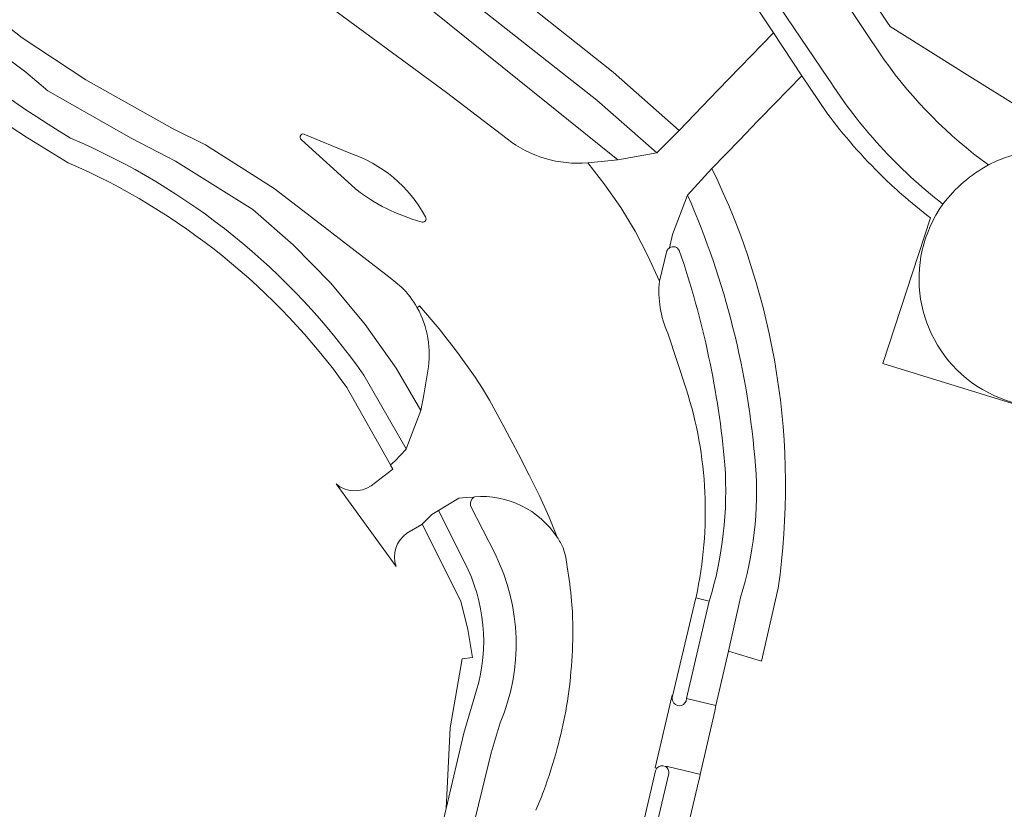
# Model space of a CAD drawing. Extents: x 152048 to 156914, y 461460 to 468786.
# Tile 169 of 256: x 154560 to 154627, y 467244 to 467298. Entities that reach past the tile are written whole.
import ezdxf

# ---------------------------------------------------------------- set-up
doc = ezdxf.new("R2010")
doc.units = 0
doc.header["$LTSCALE"] = 0.75
for name, color, linetype, lineweight in [('B-RO-VH-VERHARDING_ASFALT-GV', 251, 'CONTINUOUS', 18), ('B-RO-VH-VERHARDING_BETONSTRAATSTEEN-GV', 251, 'CONTINUOUS', 18), ('B-RO-VH-VERHARDING_TEGEL-GV', 251, 'CONTINUOUS', 18)]:
    doc.layers.add(name, color=color, linetype=linetype, lineweight=lineweight)

msp = doc.modelspace()

# ---------------------------------------------------------------- linework, layer by layer
at = {"layer": 'B-RO-VH-VERHARDING_ASFALT-GV'}
for points in [[(154593.403, 467289.46), (154589.271, 467292.613), (154571.494, 467305.721), (154566.896, 467309.712), (154562.905, 467313.704), (154560.126, 467316.786), (154556.388, 467321.333), (154552.801, 467326.487), (154550.679, 467329.872), (154548.961, 467333.055), (154548.7, 467334.124), (154548.224, 467335.251), (154547.843, 467336.413), (154547.561, 467337.603), (154547.379, 467338.812), (154547.299, 467340.032), (154547.321, 467341.255), (154547.445, 467342.472), (154547.67, 467343.674), (154547.687, 467343.667)], [(154593.403, 467289.46), (154589.271, 467292.613), (154571.494, 467305.721), (154566.896, 467309.712), (154562.905, 467313.704), (154560.126, 467316.786), (154556.388, 467321.333), (154552.801, 467326.487), (154550.679, 467329.872), (154548.961, 467333.055), (154548.7, 467334.124), (154548.224, 467335.251), (154547.843, 467336.413), (154547.561, 467337.603), (154547.379, 467338.812), (154547.299, 467340.032), (154547.321, 467341.255), (154547.445, 467342.472), (154547.67, 467343.674), (154547.687, 467343.667)], [(154549.093, 467306.003), (154550.726, 467304.48), (154553.659, 467301.578), (154560.277, 467296.373), (154564.622, 467293.493), (154570.533, 467290.159), (154572.807, 467289.047), (154577.496, 467286.066), (154580.643, 467283.648), (154585.416, 467279.957), (154586.203, 467279.304)], [(154549.093, 467306.003), (154550.726, 467304.48), (154553.659, 467301.578), (154560.277, 467296.373), (154564.622, 467293.493), (154570.533, 467290.159), (154572.807, 467289.047), (154577.496, 467286.066), (154580.643, 467283.648), (154585.416, 467279.957), (154586.203, 467279.304)], [(154583.028, 467286.047), (154579.361, 467289.394)], [(154583.028, 467286.047), (154579.361, 467289.394)], [(154579.62, 467289.735), (154582.604, 467288.49)], [(154579.62, 467289.735), (154582.604, 467288.49)], [(154603.822, 467279.709), (154603.035, 467281.453), (154602.152, 467283.132), (154601.171, 467284.756), (154600.095, 467286.317), (154598.92, 467287.821)], [(154603.822, 467279.709), (154603.035, 467281.453), (154602.152, 467283.132), (154601.171, 467284.756), (154600.095, 467286.317), (154598.92, 467287.821)], [(154587.256, 467277.906), (154587.43, 467278.037), (154588.777, 467276.468), (154590.03, 467274.837), (154591.217, 467273.157), (154591.724, 467272.37), (154592.199, 467271.57), (154593.217, 467269.73), (154594.199, 467267.877), (154594.924, 467266.459), (154595.617, 467265.028), (154596.288, 467263.583), (154596.833, 467262.204)], [(154587.256, 467277.906), (154587.43, 467278.037), (154588.777, 467276.468), (154590.03, 467274.837), (154591.217, 467273.157), (154591.724, 467272.37), (154592.199, 467271.57), (154593.217, 467269.73), (154594.199, 467267.877), (154594.924, 467266.459), (154595.617, 467265.028), (154596.288, 467263.583), (154596.833, 467262.204)], [(154605.643, 467272.366), (154604.389, 467276.164)], [(154605.643, 467272.366), (154604.389, 467276.164)], [(154603.642, 467246.402), (154603.527, 467246.43), (154604.692, 467251.395), (154604.715, 467251.332), (154606.309, 467258.051), (154606.322, 467258.102)], [(154603.642, 467246.402), (154603.527, 467246.43), (154604.692, 467251.395), (154604.715, 467251.332), (154606.309, 467258.051), (154606.322, 467258.102)], [(154594.749, 467242.29), (154598.923, 467241.372), (154602.185, 467240.652), (154602.243, 467240.639), (154603.556, 467246.234)], [(154594.749, 467242.29), (154598.923, 467241.372), (154602.185, 467240.652), (154602.243, 467240.639), (154603.556, 467246.234)]]:
    msp.add_lwpolyline(points, dxfattribs=at)
for points in [[(154579.361, 467289.394, -0.441881), (154579.305, 467289.706)], [(154579.361, 467289.394, -0.441881), (154579.305, 467289.706)], [(154579.305, 467289.706, -0.441329), (154579.62, 467289.735)], [(154579.305, 467289.706, -0.441329), (154579.62, 467289.735)], [(154598.92, 467287.821, -0.19307), (154593.403, 467289.46)], [(154598.92, 467287.821, -0.19307), (154593.403, 467289.46)], [(154582.604, 467288.49, -0.191832), (154587.827, 467284.116)], [(154582.604, 467288.49, -0.191832), (154587.827, 467284.116)], [(154587.522, 467283.783, -0.099716), (154583.028, 467286.047)], [(154587.522, 467283.783, -0.099716), (154583.028, 467286.047)], [(154587.812, 467283.826, -0.362285), (154587.522, 467283.783)], [(154587.812, 467283.826, -0.362285), (154587.522, 467283.783)], [(154587.827, 467284.116, -0.355294), (154587.812, 467283.826)], [(154587.827, 467284.116, -0.355294), (154587.812, 467283.826)], [(154586.203, 467279.304, -0.066507), (154587.256, 467277.906)], [(154586.203, 467279.304, -0.066507), (154587.256, 467277.906)], [(154604.389, 467276.164, -0.131748), (154603.822, 467279.709)], [(154604.389, 467276.164, -0.131748), (154603.822, 467279.709)], [(154606.322, 467258.102, 0.132012), (154605.643, 467272.366)], [(154606.322, 467258.102, 0.132012), (154605.643, 467272.366)], [(154596.833, 467262.204, -0.032833), (154597.243, 467261.481)], [(154596.833, 467262.204, -0.032833), (154597.243, 467261.481)], [(154597.243, 467261.481, -0.068075), (154597.511, 467260.186)], [(154597.243, 467261.481, -0.068075), (154597.511, 467260.186)], [(154597.511, 467260.186, -0.019531), (154597.815, 467257.837)], [(154597.511, 467260.186, -0.019531), (154597.815, 467257.837)], [(154597.815, 467257.837, -0.02322), (154597.9, 467255.899)], [(154597.815, 467257.837, -0.02322), (154597.9, 467255.899)], [(154597.9, 467255.899, -0.022264), (154597.776, 467253.024)], [(154597.9, 467255.899, -0.022264), (154597.776, 467253.024)], [(154597.776, 467253.024, -0.023595), (154597.414, 467250.309)], [(154597.776, 467253.024, -0.023595), (154597.414, 467250.309)], [(154597.414, 467250.309, -0.023612), (154596.834, 467247.765)], [(154597.414, 467250.309, -0.023612), (154596.834, 467247.765)], [(154596.834, 467247.765, -0.019755), (154595.894, 467244.822)], [(154596.834, 467247.765, -0.019755), (154595.894, 467244.822)], [(154603.556, 467246.234, -0.104214), (154603.642, 467246.402)], [(154603.556, 467246.234, -0.104214), (154603.642, 467246.402)], [(154595.894, 467244.822, -0.020287), (154595.37, 467243.533)], [(154595.894, 467244.822, -0.020287), (154595.37, 467243.533)]]:
    msp.add_lwpolyline(points, format="xyb", dxfattribs=at)
at = {"layer": 'B-RO-VH-VERHARDING_BETONSTRAATSTEEN-GV'}
for points in [[(154613.095, 467314.307), (154610.078, 467312.83), (154604.665, 467310.1), (154606.864, 467306.344), (154609.223, 467302.653), (154615.35, 467293.586)], [(154613.095, 467314.307), (154610.078, 467312.83), (154604.665, 467310.1), (154606.864, 467306.344), (154609.223, 467302.653), (154615.35, 467293.586)], [(154615.35, 467293.586), (154609.223, 467302.653), (154606.864, 467306.344), (154604.665, 467310.1), (154604.651, 467310.123)], [(154615.35, 467293.586), (154609.223, 467302.653), (154606.864, 467306.344), (154604.665, 467310.1), (154604.651, 467310.123)], [(154619.182, 467294.862), (154611.679, 467306.083)], [(154619.182, 467294.862), (154611.679, 467306.083)], [(154610.413, 467298.509), (154610.428, 467298.486), (154611.611, 467296.701), (154613.553, 467293.766), (154615.265, 467291.237)], [(154610.413, 467298.509), (154610.428, 467298.486), (154611.611, 467296.701), (154613.553, 467293.766), (154615.265, 467291.237)], [(154607.4, 467287.428), (154609.308, 467289.395), (154610.533, 467290.658), (154610.76, 467290.892), (154613.553, 467293.766), (154611.611, 467296.701), (154607.821, 467292.783), (154605.162, 467290.035), (154603.636, 467288.508), (154600.978, 467288.026), (154598.92, 467287.821), (154600.095, 467286.317), (154601.171, 467284.756), (154602.152, 467283.132), (154603.035, 467281.453), (154603.822, 467279.709), (154604.333, 467281.793)], [(154607.4, 467287.428), (154609.308, 467289.395), (154610.533, 467290.658), (154610.76, 467290.892), (154613.553, 467293.766), (154611.611, 467296.701), (154607.821, 467292.783), (154605.162, 467290.035), (154603.636, 467288.508), (154600.978, 467288.026), (154598.92, 467287.821), (154600.095, 467286.317), (154601.171, 467284.756), (154602.152, 467283.132), (154603.035, 467281.453), (154603.822, 467279.709), (154604.333, 467281.793)], [(154579.361, 467289.394), (154583.028, 467286.047)], [(154579.361, 467289.394), (154583.028, 467286.047)], [(154582.604, 467288.49), (154579.62, 467289.735)], [(154582.604, 467288.49), (154579.62, 467289.735)], [(154604.51, 467282.005), (154604.704, 467282.918), (154605.748, 467285.597), (154607.4, 467287.428)], [(154604.51, 467282.005), (154604.704, 467282.918), (154605.748, 467285.597), (154607.4, 467287.428)], [(154622.347, 467284.047), (154619.091, 467274.078), (154630.687, 467270.506), (154636.818, 467268.618), (154639.293, 467267.854), (154643.061, 467266.692), (154647.893, 467265.201), (154660.807, 467261.216), (154662.97, 467265.072)], [(154622.347, 467284.047), (154619.091, 467274.078), (154630.687, 467270.506), (154636.818, 467268.618), (154639.293, 467267.854), (154643.061, 467266.692), (154647.893, 467265.201), (154660.807, 467261.216), (154662.97, 467265.072)], [(154596.833, 467262.204), (154596.288, 467263.583), (154595.617, 467265.028), (154594.924, 467266.459), (154594.199, 467267.877), (154593.217, 467269.73), (154592.199, 467271.57), (154591.724, 467272.37), (154591.217, 467273.157), (154590.03, 467274.837), (154588.777, 467276.468), (154587.43, 467278.037), (154587.256, 467277.906)], [(154596.833, 467262.204), (154596.288, 467263.583), (154595.617, 467265.028), (154594.924, 467266.459), (154594.199, 467267.877), (154593.217, 467269.73), (154592.199, 467271.57), (154591.724, 467272.37), (154591.217, 467273.157), (154590.03, 467274.837), (154588.777, 467276.468), (154587.43, 467278.037), (154587.256, 467277.906)], [(154587.991, 467273.587), (154587.715, 467271.946), (154587.523, 467270.866), (154586.516, 467268.244), (154586.51, 467268.24), (154586.503, 467268.23), (154585.745, 467267.399), (154585.438, 467267.147), (154585.441, 467267.141), (154585.595, 467266.867), (154584.113, 467265.728)], [(154587.991, 467273.587), (154587.715, 467271.946), (154587.523, 467270.866), (154586.516, 467268.244), (154586.51, 467268.24), (154586.503, 467268.23), (154585.745, 467267.399), (154585.438, 467267.147), (154585.441, 467267.141), (154585.595, 467266.867), (154584.113, 467265.728)], [(154581.719, 467265.854), (154585.835, 467260.203)], [(154581.719, 467265.854), (154585.835, 467260.203)], [(154586.56, 467262.472), (154587.571, 467263.073), (154588.27, 467263.768), (154588.723, 467264.035), (154590.112, 467264.885), (154590.608, 467264.916), (154591.138, 467264.948), (154591.178, 467264.977)], [(154586.56, 467262.472), (154587.571, 467263.073), (154588.27, 467263.768), (154588.723, 467264.035), (154590.112, 467264.885), (154590.608, 467264.916), (154591.138, 467264.948), (154591.178, 467264.977)], [(154607.23, 467257.836), (154606.309, 467258.051), (154604.715, 467251.332), (154604.701, 467251.271)], [(154607.23, 467257.836), (154606.309, 467258.051), (154604.715, 467251.332), (154604.701, 467251.271)], [(154605.466, 467250.759), (154605.638, 467250.989), (154605.679, 467251.167), (154607.23, 467257.836)], [(154605.466, 467250.759), (154605.638, 467250.989), (154605.679, 467251.167), (154607.23, 467257.836)], [(154604.701, 467251.271), (154604.715, 467251.332), (154604.692, 467251.395), (154603.527, 467246.43), (154603.642, 467246.402)], [(154604.701, 467251.271), (154604.715, 467251.332), (154604.692, 467251.395), (154603.527, 467246.43), (154603.642, 467246.402)], [(154604.235, 467246.515), (154604.376, 467246.519), (154606.554, 467245.994), (154606.609, 467245.981), (154607.597, 467250.309), (154607.683, 467250.687), (154605.679, 467251.167), (154605.638, 467250.989), (154605.466, 467250.759)], [(154604.235, 467246.515), (154604.376, 467246.519), (154606.554, 467245.994), (154606.609, 467245.981), (154607.597, 467250.309), (154607.683, 467250.687), (154605.679, 467251.167), (154605.638, 467250.989), (154605.466, 467250.759)], [(154603.556, 467246.234), (154602.243, 467240.639), (154603.078, 467240.452), (154603.139, 467240.438), (154604.462, 467246.034)], [(154603.556, 467246.234), (154602.243, 467240.639), (154603.078, 467240.452), (154603.139, 467240.438), (154604.462, 467246.034)]]:
    msp.add_lwpolyline(points, dxfattribs=at)
for points in [[(154626.31, 467287.667, -0.081897), (154619.182, 467294.862)], [(154626.31, 467287.667, -0.081897), (154619.182, 467294.862)], [(154615.35, 467293.586, 0.085613), (154623.198, 467284.988)], [(154623.198, 467284.988, -0.085613), (154615.35, 467293.586)], [(154615.35, 467293.586, 0.085613), (154623.198, 467284.988)], [(154623.198, 467284.988, -0.085613), (154615.35, 467293.586)], [(154615.265, 467291.237, 0.040974), (154619.099, 467286.846)], [(154615.265, 467291.237, 0.040974), (154619.099, 467286.846)], [(154579.305, 467289.706, 0.441881), (154579.361, 467289.394)], [(154579.305, 467289.706, 0.441881), (154579.361, 467289.394)], [(154579.62, 467289.735, 0.441329), (154579.305, 467289.706)], [(154579.62, 467289.735, 0.441329), (154579.305, 467289.706)], [(154639.018, 467278.088, 0.633061), (154626.31, 467287.667)], [(154639.018, 467278.088, 0.633061), (154626.31, 467287.667)], [(154587.827, 467284.116, 0.191832), (154582.604, 467288.49)], [(154587.827, 467284.116, 0.191832), (154582.604, 467288.49)], [(154623.198, 467284.988, -0.107904), (154626.31, 467287.667)], [(154626.31, 467287.667, 0.107904), (154623.198, 467284.988)], [(154623.198, 467284.988, -0.107904), (154626.31, 467287.667)], [(154626.31, 467287.667, 0.107904), (154623.198, 467284.988)], [(154619.099, 467286.846, 0.011462), (154620.37, 467285.671)], [(154619.099, 467286.846, 0.011462), (154620.37, 467285.671)], [(154583.028, 467286.047, 0.099716), (154587.522, 467283.783)], [(154583.028, 467286.047, 0.099716), (154587.522, 467283.783)], [(154620.37, 467285.671, 0.018067), (154622.347, 467284.047)], [(154620.37, 467285.671, 0.018067), (154622.347, 467284.047)], [(154637.369, 467274.603, -0.987705), (154623.198, 467284.988)], [(154623.198, 467284.988, 0.987705), (154637.369, 467274.603)], [(154637.369, 467274.603, -0.987705), (154623.198, 467284.988)], [(154623.198, 467284.988, 0.987705), (154637.369, 467274.603)], [(154587.522, 467283.783, 0.362285), (154587.812, 467283.826)], [(154587.522, 467283.783, 0.362285), (154587.812, 467283.826)], [(154587.812, 467283.826, 0.355294), (154587.827, 467284.116)], [(154587.812, 467283.826, 0.355294), (154587.827, 467284.116)], [(154604.333, 467281.793, -0.152062), (154604.51, 467282.005)], [(154604.333, 467281.793, -0.152062), (154604.51, 467282.005)], [(154587.256, 467277.906, -0.172952), (154587.991, 467273.587)], [(154587.256, 467277.906, -0.172952), (154587.991, 467273.587)], [(154584.113, 467265.728, -0.340831), (154581.719, 467265.854)], [(154584.113, 467265.728, -0.340831), (154581.719, 467265.854)], [(154591.178, 467264.977, -0.272457), (154596.833, 467262.204)], [(154591.178, 467264.977, -0.272457), (154596.833, 467262.204)], [(154585.835, 467260.203, -0.34519), (154586.56, 467262.472)], [(154585.835, 467260.203, -0.34519), (154586.56, 467262.472)], [(154604.701, 467251.271, 0.653812), (154605.466, 467250.759)], [(154605.466, 467250.759, -0.653812), (154604.701, 467251.271)], [(154604.701, 467251.271, 0.653812), (154605.466, 467250.759)], [(154605.466, 467250.759, -0.653812), (154604.701, 467251.271)], [(154603.642, 467246.402, 0.104214), (154603.556, 467246.234)], [(154603.642, 467246.402, 0.104214), (154603.556, 467246.234)], [(154604.235, 467246.515, 0.369082), (154603.642, 467246.402)], [(154603.642, 467246.402, -0.369082), (154604.235, 467246.515)], [(154604.235, 467246.515, 0.369082), (154603.642, 467246.402)], [(154603.642, 467246.402, -0.369082), (154604.235, 467246.515)], [(154604.462, 467246.034, 0.313719), (154604.235, 467246.515)], [(154604.462, 467246.034, 0.313719), (154604.235, 467246.515)]]:
    msp.add_lwpolyline(points, format="xyb", dxfattribs=at)
at = {"layer": 'B-RO-VH-VERHARDING_TEGEL-GV'}
for points in [[(154605.162, 467290.035), (154600.662, 467294.024), (154591.98, 467300.918), (154580.866, 467309.161), (154574.16, 467314.731), (154567.61, 467321.299), (154561.497, 467329.029)], [(154605.162, 467290.035), (154600.662, 467294.024), (154591.98, 467300.918), (154580.866, 467309.161), (154574.16, 467314.731), (154567.61, 467321.299), (154561.497, 467329.029)], [(154583.61, 467273.3), (154586.51, 467268.24), (154586.516, 467268.244), (154587.523, 467270.866), (154585.825, 467273.768), (154583.703, 467276.758), (154581.354, 467279.573), (154578.794, 467282.197), (154576.037, 467284.614), (154570.749, 467287.916), (154567.714, 467289.499), (154562.028, 467292.74), (154560.507, 467294.025), (154553.937, 467298.944), (154547.876, 467304.479), (154542.382, 467310.576), (154538.067, 467315.861)], [(154583.61, 467273.3), (154586.51, 467268.24), (154586.516, 467268.244), (154587.523, 467270.866), (154585.825, 467273.768), (154583.703, 467276.758), (154581.354, 467279.573), (154578.794, 467282.197), (154576.037, 467284.614), (154570.749, 467287.916), (154567.714, 467289.499), (154562.028, 467292.74), (154560.507, 467294.025), (154553.937, 467298.944), (154547.876, 467304.479), (154542.382, 467310.576), (154538.067, 467315.861)], [(154577.878, 467306.045), (154587.37, 467298.974), (154600.978, 467288.026), (154603.636, 467288.508), (154599.534, 467292.102), (154590.89, 467298.917), (154579.628, 467307.319)], [(154577.878, 467306.045), (154587.37, 467298.974), (154600.978, 467288.026), (154603.636, 467288.508), (154599.534, 467292.102), (154590.89, 467298.917), (154579.628, 467307.319)], [(154579.628, 467307.319), (154590.89, 467298.917), (154599.534, 467292.102), (154603.636, 467288.508), (154605.162, 467290.035)], [(154579.628, 467307.319), (154590.89, 467298.917), (154599.534, 467292.102), (154603.636, 467288.508), (154605.162, 467290.035)], [(154665.058, 467268.778), (154665.897, 467270.269), (154663.178, 467270.785), (154660.619, 467271.3), (154657.158, 467272.188), (154654.259, 467272.928), (154654.237, 467272.937), (154651.625, 467273.972), (154649.073, 467274.98), (154646.503, 467276.169), (154645.834, 467276.479), (154643.355, 467277.626), (154641.885, 467278.422), (154639.327, 467279.819), (154639.717, 467282.008), (154640.115, 467284.264), (154632.48, 467289.058), (154628.648, 467291.465), (154624.855, 467293.839), (154619.6, 467297.127), (154619.389, 467297.443), (154616.245, 467302.152), (154613.156, 467306.787)], [(154665.058, 467268.778), (154665.897, 467270.269), (154663.178, 467270.785), (154660.619, 467271.3), (154657.158, 467272.188), (154654.259, 467272.928), (154654.237, 467272.937), (154651.625, 467273.972), (154649.073, 467274.98), (154646.503, 467276.169), (154645.834, 467276.479), (154643.355, 467277.626), (154641.885, 467278.422), (154639.327, 467279.819), (154639.717, 467282.008), (154640.115, 467284.264), (154632.48, 467289.058), (154628.648, 467291.465), (154624.855, 467293.839), (154619.6, 467297.127), (154619.389, 467297.443), (154616.245, 467302.152), (154613.156, 467306.787)], [(154611.679, 467306.083), (154619.182, 467294.862)], [(154611.679, 467306.083), (154619.182, 467294.862)], [(154607.4, 467287.428), (154605.748, 467285.597)], [(154607.4, 467287.428), (154605.748, 467285.597)], [(154605.748, 467285.597), (154604.704, 467282.918), (154604.51, 467282.005)], [(154605.748, 467285.597), (154604.704, 467282.918), (154604.51, 467282.005)], [(154582.465, 467272.441), (154585.438, 467267.147), (154585.745, 467267.399), (154586.503, 467268.23), (154586.51, 467268.24), (154583.61, 467273.3)], [(154582.465, 467272.441), (154585.438, 467267.147), (154585.745, 467267.399), (154586.503, 467268.23), (154586.51, 467268.24), (154583.61, 467273.3)], [(154591.138, 467264.948), (154590.608, 467264.916), (154590.112, 467264.885), (154588.723, 467264.035), (154590.496, 467260.497)], [(154591.138, 467264.948), (154590.608, 467264.916), (154590.112, 467264.885), (154588.723, 467264.035), (154590.496, 467260.497)], [(154592.583, 467261.059), (154590.901, 467264.343)], [(154592.583, 467261.059), (154590.901, 467264.343)], [(154590.496, 467260.497), (154588.723, 467264.035), (154588.27, 467263.768), (154587.571, 467263.073), (154587.612, 467263.097), (154590.245, 467257.824), (154590.717, 467255.89), (154591.054, 467253.987), (154590.343, 467253.882), (154589.516, 467249.169), (154589.241, 467243.655)], [(154590.496, 467260.497), (154588.723, 467264.035), (154588.27, 467263.768), (154587.571, 467263.073), (154587.612, 467263.097), (154590.245, 467257.824), (154590.717, 467255.89), (154591.054, 467253.987), (154590.343, 467253.882), (154589.516, 467249.169), (154589.241, 467243.655)], [(154608.53, 467254.423), (154610.793, 467253.726), (154611.939, 467258.732)], [(154608.53, 467254.423), (154610.793, 467253.726), (154611.939, 467258.732)], [(154607.23, 467257.836), (154605.679, 467251.167), (154607.683, 467250.687), (154608.53, 467254.423), (154609.36, 467258.073)], [(154607.23, 467257.836), (154605.679, 467251.167), (154607.683, 467250.687), (154608.53, 467254.423), (154609.36, 467258.073)], [(154609.36, 467258.073), (154608.53, 467254.423)], [(154609.36, 467258.073), (154608.53, 467254.423)], [(154591.319, 467251.74), (154590.451, 467248.792), (154589.241, 467243.655), (154585.437, 467227.499)], [(154591.319, 467251.74), (154590.451, 467248.792), (154589.241, 467243.655), (154585.437, 467227.499)], [(154589.241, 467243.655), (154590.451, 467248.792), (154591.319, 467251.74)], [(154589.241, 467243.655), (154590.451, 467248.792), (154591.319, 467251.74)], [(154584.156, 467224.396), (154587.781, 467224.768), (154588.174, 467226.276), (154587.149, 467226.19), (154591.258, 467243.059), (154592.331, 467247.463), (154592.936, 467249.502)], [(154584.156, 467224.396), (154587.781, 467224.768), (154588.174, 467226.276), (154587.149, 467226.19), (154591.258, 467243.059), (154592.331, 467247.463), (154592.936, 467249.502)], [(154604.462, 467246.034), (154603.139, 467240.438), (154600.071, 467227.456), (154600.022, 467227.451), (154599.687, 467226.026), (154601.903, 467226.23), (154601.913, 467226.272), (154601.938, 467226.092), (154605.201, 467239.984), (154606.512, 467245.566), (154606.572, 467245.819), (154606.609, 467245.981), (154606.554, 467245.994), (154604.376, 467246.519), (154604.235, 467246.515)], [(154604.462, 467246.034), (154603.139, 467240.438), (154600.071, 467227.456), (154600.022, 467227.451), (154599.687, 467226.026), (154601.903, 467226.23), (154601.913, 467226.272), (154601.938, 467226.092), (154605.201, 467239.984), (154606.512, 467245.566), (154606.572, 467245.819), (154606.609, 467245.981), (154606.554, 467245.994), (154604.376, 467246.519), (154604.235, 467246.515)]]:
    msp.add_lwpolyline(points, dxfattribs=at)
for points in [[(154541.613, 467308.116, 0.076707), (154563.565, 467289.498)], [(154563.565, 467289.498, -0.076707), (154541.613, 467308.116)], [(154541.613, 467308.116, 0.076707), (154563.565, 467289.498)], [(154563.565, 467289.498, -0.076707), (154541.613, 467308.116)], [(154619.182, 467294.862, 0.081897), (154626.31, 467287.667)], [(154619.182, 467294.862, 0.081897), (154626.31, 467287.667)], [(154558.697, 467290.807, 0.018571), (154563.42, 467287.821)], [(154558.697, 467290.807, 0.018571), (154563.42, 467287.821)], [(154563.565, 467289.498, -0.140579), (154583.61, 467273.3)], [(154583.61, 467273.3, 0.140579), (154563.565, 467289.498)], [(154563.565, 467289.498, -0.140579), (154583.61, 467273.3)], [(154583.61, 467273.3, 0.140579), (154563.565, 467289.498)], [(154626.31, 467287.667, -0.633061), (154639.018, 467278.088)], [(154626.31, 467287.667, -0.633061), (154639.018, 467278.088)], [(154563.42, 467287.821, -0.135277), (154582.465, 467272.441)], [(154563.42, 467287.821, -0.135277), (154582.465, 467272.441)], [(154611.939, 467258.732, 0.150581), (154607.4, 467287.428)], [(154611.939, 467258.732, 0.150581), (154607.4, 467287.428)], [(154605.748, 467285.597, -0.08425), (154610.386, 467267.08)], [(154610.386, 467267.08, 0.08425), (154605.748, 467285.597)], [(154605.748, 467285.597, -0.08425), (154610.386, 467267.08)], [(154610.386, 467267.08, 0.08425), (154605.748, 467285.597)], [(154604.51, 467282.005, -0.454975), (154605.178, 467281.811)], [(154604.51, 467282.005, -0.454975), (154605.178, 467281.811)], [(154605.178, 467281.811, -0.061056), (154608.293, 467267.153)], [(154605.178, 467281.811, -0.061056), (154608.293, 467267.153)], [(154608.293, 467267.153, -0.091125), (154607.23, 467257.836)], [(154608.293, 467267.153, -0.091125), (154607.23, 467257.836)], [(154610.386, 467267.08, -0.093935), (154609.36, 467258.073)], [(154609.36, 467258.073, 0.093935), (154610.386, 467267.08)], [(154610.386, 467267.08, -0.093935), (154609.36, 467258.073)], [(154609.36, 467258.073, 0.093935), (154610.386, 467267.08)], [(154590.901, 467264.343, -0.270066), (154591.138, 467264.948)], [(154590.901, 467264.343, -0.270066), (154591.138, 467264.948)], [(154592.936, 467249.502, 0.219001), (154592.583, 467261.059)], [(154592.936, 467249.502, 0.219001), (154592.583, 467261.059)], [(154590.496, 467260.497, -0.194235), (154591.319, 467251.74)], [(154591.319, 467251.74, 0.194235), (154590.496, 467260.497)], [(154590.496, 467260.497, -0.194235), (154591.319, 467251.74)], [(154591.319, 467251.74, 0.194235), (154590.496, 467260.497)], [(154604.235, 467246.515, -0.313719), (154604.462, 467246.034)], [(154604.235, 467246.515, -0.313719), (154604.462, 467246.034)]]:
    msp.add_lwpolyline(points, format="xyb", dxfattribs=at)

doc.saveas('drawing.dxf')
